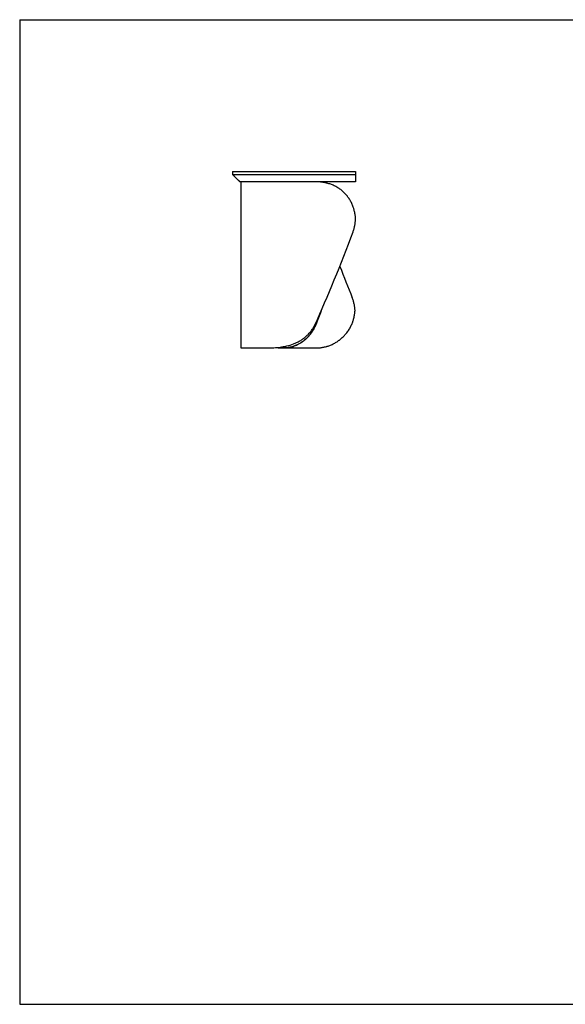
# Model space of a CAD drawing. Header units: millimetres. Extents: x 5 to 292, y 5 to 205.
# Tile 1 of 3: x 5 to 116, y 5 to 205. Entities that reach past the tile are written whole.
import ezdxf

# ---------------------------------------------------------------- set-up
doc = ezdxf.new("R2010")
doc.units = ezdxf.units.MM
doc.layers.add('FORMAT', color=7, linetype='Continuous')

msp = doc.modelspace()

# ---------------------------------------------------------------- linework, layer by layer
at = {"color": 7, "linetype": 'Continuous', "lineweight": 25}
for p, q in [((48.25161, 174.181), (48.25161, 173.581)), ((73.25161, 174.181), (73.25161, 173.581)), ((49.75161, 172.081), (48.25161, 173.581)), ((48.25188, 173.581), (48.37661, 173.45606)), ((49.91684, 172.03142), (49.91684, 138.331)), ((73.25161, 173.581), (73.25161, 172.081)), ((65.14705, 143.04557), (65.1621, 143.04557)), ((49.91684, 138.331), (55.47613, 138.331)), ((57.50161, 138.43157), (57.50161, 138.331)), ((57.50161, 138.331), (58.59396, 138.331)), ((58.62752, 138.331), (58.59396, 138.331)), ((58.62752, 138.331), (65.27271, 138.331))]:
    msp.add_line(p, q, dxfattribs=at)
for centre, major_axis, ratio, start_param, end_param in [((66.41684, 163.331), (15.36419, 41.18892), 0.14605727, 4.252698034, 4.732132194), ((74.00161, 147.081), (-16.23346, 40.62394), 0.018043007, 1.369984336, 1.528367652), ((74.00161, 163.331), (16.48321, 41.24893), 0.018043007, 2.02328351, 2.092125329), ((74.00161, 163.331), (16.23346, 40.62394), 0.018043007, 2.023159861, 2.100835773)]:
    msp.add_ellipse(centre, major_axis=major_axis, ratio=ratio, start_param=start_param, end_param=end_param, dxfattribs=at)
msp.add_open_spline([(48.25161, 174.181), (48.25161, 174.181), (48.26562, 174.181), (48.33708, 174.181), (48.46637, 174.181), (48.65987, 174.181), (48.92287, 174.181), (49.25967, 174.181), (49.67351, 174.181), (50.16658, 174.181), (50.74006, 174.181), (51.39407, 174.181), (52.1277, 174.181), (52.93901, 174.181), (53.825, 174.181), (54.78166, 174.181), (55.80391, 174.181), (56.88567, 174.181), (58.01979, 174.181), (59.1981, 174.181), (60.41139, 174.181), (61.6494, 174.181), (62.90084, 174.181), (64.15338, 174.181), (65.39367, 174.181), (66.60729, 174.181), (67.77881, 174.181), (68.89174, 174.181), (69.92857, 174.181), (70.87074, 174.181), (71.69867, 174.181), (72.39171, 174.181), (72.92821, 174.181), (73.16637, 174.181), (73.25161, 174.181)], degree=3, dxfattribs=at)
for points, knots in [([(48.25188, 173.581), (48.29344, 173.53936), (48.37469, 173.45795), (48.46094, 173.37167), (48.51252, 173.3201), (48.51807, 173.31454)], [0, 0, 0, 0, 0.483016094, 0.944314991, 1, 1, 1, 1]), ([(48.25284, 173.581), (48.25369, 173.581), (48.2556, 173.581), (48.27202, 173.581), (48.30123, 173.581), (48.34439, 173.581), (48.40166, 173.581), (48.47368, 173.581), (48.56078, 173.581), (48.6641, 173.581), (48.78503, 173.581), (48.92453, 173.581), (49.0836, 173.581), (49.26172, 173.581), (49.45927, 173.581), (49.67655, 173.581), (49.91383, 173.581), (50.16244, 173.581), (50.41964, 173.581), (50.68235, 173.581), (50.96121, 173.581), (51.25619, 173.581), (51.56544, 173.581), (51.88844, 173.581), (52.22456, 173.581), (52.57567, 173.581), (52.95715, 173.581), (53.37194, 173.581), (53.82351, 173.581), (54.29285, 173.581), (54.7794, 173.581), (55.28252, 173.581), (55.80147, 173.581), (56.33549, 173.581), (56.88369, 173.581), (57.44515, 173.581), (58.01882, 173.581), (58.6036, 173.581), (59.19831, 173.581), (59.80172, 173.581), (60.4125, 173.581), (61.0293, 173.581), (61.6507, 173.581), (62.27524, 173.581), (62.9014, 173.581), (63.52761, 173.581), (64.22172, 173.581), (64.98033, 173.581), (65.79753, 173.581), (66.60018, 173.581), (67.38373, 173.581), (68.14341, 173.581), (68.87423, 173.581), (69.57102, 173.581), (70.22836, 173.581), (70.79408, 173.581), (71.27236, 173.581), (71.6681, 173.581), (72.03012, 173.581), (72.35571, 173.581), (72.64236, 173.581), (72.88671, 173.581), (73.08787, 173.581), (73.20122, 173.581), (73.25161, 173.581)], [0, 0, 0, 0, 0.0274035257, 0.0620120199, 0.0958484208, 0.1288917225, 0.1611227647, 0.1919709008, 0.2220043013, 0.2512102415, 0.2795778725, 0.307651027, 0.3348346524, 0.3611235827, 0.3865149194, 0.4110081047, 0.4346050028, 0.4573099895, 0.4767925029, 0.4955793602, 0.5136790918, 0.5311020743, 0.5478606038, 0.5636869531, 0.5789016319, 0.5935221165, 0.607567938, 0.6228588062, 0.637470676, 0.6514422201, 0.6648156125, 0.6776363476, 0.6899529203, 0.7018163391, 0.7132794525, 0.7243960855, 0.7352200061, 0.7458037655, 0.7561974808, 0.7664476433, 0.7765960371, 0.7866788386, 0.7967259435, 0.8067605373, 0.8167988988, 0.8268504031, 0.8369176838, 0.8503567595, 0.8637906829, 0.8771758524, 0.8904525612, 0.903546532, 0.9163703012, 0.9288244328, 0.940798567, 0.9521723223, 0.9602311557, 0.9678216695, 0.9748834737, 0.9813538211, 0.9871678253, 0.992258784, 0.9965587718, 1, 1, 1, 1]), ([(49.4354, 172.39721), (49.4788, 172.35382), (49.58965, 172.24297), (49.69051, 172.14227), (49.75188, 172.081)], [0, 0, 0, 0, 0.39149455, 1, 1, 1, 1]), ([(73.25161, 172.081), (73.12636, 172.081), (72.87584, 172.081), (72.49685, 172.081), (72.13377, 172.081), (71.71047, 172.081), (71.27265, 172.081), (70.81837, 172.081), (70.33317, 172.081), (69.81136, 172.081), (69.25658, 172.081), (68.69085, 172.081), (68.11549, 172.081), (67.53068, 172.081), (66.9596, 172.081), (66.40789, 172.081), (65.87987, 172.081), (65.3509, 172.081), (64.81502, 172.081), (64.27338, 172.081), (63.73435, 172.081), (63.21295, 172.081), (62.70944, 172.081), (62.22393, 172.081), (61.74886, 172.081), (61.2231, 172.081), (60.64968, 172.081), (60.0344, 172.081), (59.52101, 172.081), (59.10159, 172.081), (58.76745, 172.081), (58.43981, 172.081), (58.11868, 172.081), (57.82819, 172.081), (57.56625, 172.081), (57.33083, 172.081), (57.09913, 172.081), (56.87113, 172.081), (56.64684, 172.081), (56.35568, 172.081), (56.00455, 172.081), (55.60358, 172.081), (55.29832, 172.081), (55.07608, 172.081), (54.92985, 172.081), (54.78574, 172.081), (54.64376, 172.081), (54.5039, 172.081), (54.31067, 172.081), (54.06935, 172.081), (53.79031, 172.081), (53.5287, 172.081), (53.28321, 172.081), (53.05589, 172.081), (52.86675, 172.081), (52.71136, 172.081), (52.58227, 172.081), (52.45622, 172.081), (52.33321, 172.081), (52.21323, 172.081), (52.0963, 172.081), (51.93479, 172.081), (51.73595, 172.081), (51.50978, 172.081), (51.30439, 172.081), (51.11926, 172.081), (50.95233, 172.081), (50.80096, 172.081), (50.66472, 172.081), (50.51789, 172.081), (50.37091, 172.081), (50.22891, 172.081), (50.1123, 172.081), (50.00457, 172.081), (49.9129, 172.081), (49.84036, 172.081), (49.79806, 172.081), (49.77399, 172.081), (49.76094, 172.081), (49.75374, 172.081), (49.75282, 172.081), (49.75244, 172.081)], [0, 0, 0, 0, 0.009090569, 0.018181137, 0.027248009, 0.036207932, 0.045443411, 0.054431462, 0.063616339, 0.074103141, 0.084650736, 0.095145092, 0.105700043, 0.116263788, 0.126778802, 0.136133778, 0.14527609, 0.154218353, 0.163326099, 0.172552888, 0.181545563, 0.19032556, 0.198534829, 0.206570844, 0.214456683, 0.222216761, 0.232945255, 0.243557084, 0.254129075, 0.260381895, 0.266674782, 0.273023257, 0.279442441, 0.285946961, 0.291051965, 0.296226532, 0.301476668, 0.306808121, 0.312226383, 0.317736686, 0.328634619, 0.339924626, 0.351636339, 0.356358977, 0.361152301, 0.366017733, 0.370956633, 0.375970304, 0.381059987, 0.392380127, 0.404076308, 0.415829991, 0.427256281, 0.439041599, 0.45038091, 0.457888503, 0.465530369, 0.47330761, 0.481221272, 0.489272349, 0.497461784, 0.505790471, 0.524705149, 0.544336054, 0.564690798, 0.583977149, 0.603478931, 0.623608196, 0.643173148, 0.662593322, 0.694254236, 0.724532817, 0.75613052, 0.786456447, 0.828030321, 0.869144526, 0.910133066, 0.934731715, 0.95880972, 0.982901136, 1, 1, 1, 1]), ([(50.02404, 172.081), (49.99433, 172.07856), (49.93491, 172.07367), (49.91084, 172.05417), (49.91687, 172.03148), (49.91689, 172.03142)], [0, 0, 0, 0, 0.499278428, 0.998514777, 1, 1, 1, 1]), ([(73.25081, 164.47633), (73.23907, 164.73706), (73.2158, 164.99565), (73.14656, 165.5086), (73.10059, 165.76298), (73.01424, 166.14134), (72.98255, 166.26693), (72.93056, 166.45451), (72.91249, 166.5169), (72.87484, 166.64141), (72.85523, 166.7036), (72.75369, 167.01291), (72.66163, 167.254), (72.45608, 167.72385), (72.34258, 167.95262), (72.0937, 168.39786), (71.95832, 168.61434), (71.77468, 168.87705), (71.73723, 168.9292), (71.66086, 169.0327), (71.62188, 169.08412), (71.50333, 169.23638), (71.42202, 169.33538), (71.17132, 169.62504), (70.99517, 169.80834), (70.62472, 170.15574), (70.43042, 170.31985), (70.12496, 170.55153), (70.02079, 170.62635), (69.86095, 170.73491), (69.80707, 170.77049), (69.6981, 170.84041), (69.64306, 170.87471), (69.36649, 171.04215), (69.13958, 171.16385), (68.67487, 171.38403), (68.43705, 171.48251), (67.95067, 171.65703), (67.7021, 171.73306), (67.38464, 171.81426), (67.3208, 171.8298), (67.19312, 171.85936), (67.12919, 171.8734), (66.93717, 171.91333), (66.80883, 171.93704), (66.42287, 171.99981), (66.16432, 172.03051), (65.64487, 172.07111), (65.38399, 172.081), (65.122, 172.081)], [0, 0, 0, 0, 0.0625, 0.0625, 0.125, 0.125, 0.15625, 0.15625, 0.171875, 0.171875, 0.1875, 0.1875, 0.25, 0.25, 0.3125, 0.3125, 0.375, 0.375, 0.390625, 0.390625, 0.40625, 0.40625, 0.4375, 0.4375, 0.5, 0.5, 0.5625, 0.5625, 0.59375, 0.59375, 0.609375, 0.609375, 0.625, 0.625, 0.6875, 0.6875, 0.75, 0.75, 0.8125, 0.8125, 0.828125, 0.828125, 0.84375, 0.84375, 0.875, 0.875, 0.9375, 0.9375, 1, 1, 1, 1]), ([(66.13338, 172.02689), (66.00378, 172.04145), (65.70811, 172.07466), (65.41971, 172.07872), (65.25772, 172.081)], [0, 0, 0, 0, 0.438303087, 1, 1, 1, 1]), ([(72.73493, 161.90053), (72.81171, 162.1082), (72.87958, 162.31768), (72.99845, 162.74011), (73.04945, 162.95306), (73.13504, 163.38239), (73.16964, 163.59877), (73.22254, 164.03495), (73.24083, 164.25476), (73.25081, 164.47633)], [0, 0, 0, 0, 0.25, 0.25, 0.5, 0.5, 0.75, 0.75, 1, 1, 1, 1]), ([(73.14185, 145.93567), (73.13091, 146.15723), (73.11084, 146.37704), (73.05291, 146.81323), (73.01506, 147.0296), (72.92165, 147.45893), (72.8661, 147.67188), (72.73704, 148.09431), (72.66354, 148.30379), (72.58074, 148.51146)], [0, 0, 0, 0, 0.25, 0.25, 0.5, 0.5, 0.75, 0.75, 1, 1, 1, 1]), ([(65.27271, 138.331), (65.49449, 138.331), (65.71811, 138.3408), (66.16866, 138.38097), (66.3956, 138.41134), (66.85243, 138.49397), (67.08232, 138.54623), (67.37127, 138.62641), (67.42914, 138.64319), (67.54503, 138.67827), (67.60314, 138.6966), (67.77691, 138.75369), (67.892, 138.79451), (68.23488, 138.92526), (68.46031, 139.02348), (68.90421, 139.24237), (69.12267, 139.36305), (69.44452, 139.56154), (69.55083, 139.63063), (69.70873, 139.73874), (69.7611, 139.77552), (69.86531, 139.85062), (69.91718, 139.88896), (70.17358, 140.0833), (70.37053, 140.24815), (70.74808, 140.59618), (70.92868, 140.77937), (71.27306, 141.16415), (71.43686, 141.36574), (71.63056, 141.62958), (71.66875, 141.68295), (71.74358, 141.79028), (71.78029, 141.84431), (71.88829, 142.00752), (71.95747, 142.1178), (72.1566, 142.45297), (72.27819, 142.68219), (72.49907, 143.15209), (72.59835, 143.39278), (72.70814, 143.70093), (72.72938, 143.76293), (72.77041, 143.88767), (72.79021, 143.95046), (72.84715, 144.13903), (72.88189, 144.26523), (72.97665, 144.64533), (73.0272, 144.90068), (73.10335, 145.41526), (73.12895, 145.67448), (73.14185, 145.93567)], [0, 0, 0, 0, 0.0625, 0.0625, 0.125, 0.125, 0.1875, 0.1875, 0.203125, 0.203125, 0.21875, 0.21875, 0.25, 0.25, 0.3125, 0.3125, 0.375, 0.375, 0.40625, 0.40625, 0.421875, 0.421875, 0.4375, 0.4375, 0.5, 0.5, 0.5625, 0.5625, 0.625, 0.625, 0.640625, 0.640625, 0.65625, 0.65625, 0.6875, 0.6875, 0.75, 0.75, 0.8125, 0.8125, 0.828125, 0.828125, 0.84375, 0.84375, 0.875, 0.875, 0.9375, 0.9375, 1, 1, 1, 1]), ([(55.47613, 138.331), (55.85947, 138.331), (56.25611, 138.33956), (57.07467, 138.38503), (57.49659, 138.42187), (58.03918, 138.49446), (58.14846, 138.51032), (58.36852, 138.54497), (58.47937, 138.56378), (58.81376, 138.62499), (59.03747, 138.67186), (59.70989, 138.83326), (60.15996, 138.96842), (60.83296, 139.22532), (61.05696, 139.32003), (61.5031, 139.53033), (61.72196, 139.64438), (62.15011, 139.89158), (62.35939, 140.02471), (62.76706, 140.31158), (62.96545, 140.46531), (63.20563, 140.67155), (63.25328, 140.71351), (63.34776, 140.79886), (63.3946, 140.84227), (63.53301, 140.9739), (63.62277, 141.06377), (63.88443, 141.3398), (64.04872, 141.53234), (64.35621, 141.93483), (64.49943, 142.14479), (64.66451, 142.41862), (64.69682, 142.47396), (64.76003, 142.58579), (64.79094, 142.64232), (64.88113, 142.813), (64.93801, 142.92844), (64.99161, 143.04557)], [0, 0, 0, 0, 0.125, 0.125, 0.25, 0.25, 0.28125, 0.28125, 0.3125, 0.3125, 0.375, 0.375, 0.5, 0.5, 0.5625, 0.5625, 0.625, 0.625, 0.6875, 0.6875, 0.75, 0.75, 0.765625, 0.765625, 0.78125, 0.78125, 0.8125, 0.8125, 0.875, 0.875, 0.9375, 0.9375, 0.953125, 0.953125, 0.96875, 0.96875, 1, 1, 1, 1]), ([(58.59396, 138.331), (58.77719, 138.331), (58.98147, 138.33956), (59.43062, 138.38503), (59.67551, 138.42187), (60.00655, 138.49446), (60.074, 138.51032), (60.2114, 138.54497), (60.28138, 138.56378), (60.4948, 138.62499), (60.64064, 138.67186), (61.08766, 138.83326), (61.3984, 138.96842), (61.87849, 139.22532), (62.04086, 139.32003), (62.3691, 139.53033), (62.53256, 139.64438), (62.85655, 139.89158), (63.01707, 140.02471), (63.33347, 140.31158), (63.48934, 140.46531), (63.68003, 140.67155), (63.71797, 140.71351), (63.79338, 140.79886), (63.83087, 140.84227), (63.94192, 140.9739), (64.01432, 141.06377), (64.22632, 141.3398), (64.36075, 141.53234), (64.61427, 141.93483), (64.73337, 142.14479), (64.8715, 142.41862), (64.89858, 142.47396), (64.95165, 142.58579), (64.97763, 142.64232), (65.05359, 142.813), (65.10165, 142.92844), (65.14705, 143.04557)], [0, 0, 0, 0, 0.125, 0.125, 0.25, 0.25, 0.28125, 0.28125, 0.3125, 0.3125, 0.375, 0.375, 0.5, 0.5, 0.5625, 0.5625, 0.625, 0.625, 0.6875, 0.6875, 0.75, 0.75, 0.765625, 0.765625, 0.78125, 0.78125, 0.8125, 0.8125, 0.875, 0.875, 0.9375, 0.9375, 0.953125, 0.953125, 0.96875, 0.96875, 1, 1, 1, 1]), ([(65.1621, 143.04557), (65.06942, 142.80633), (64.96648, 142.57609), (64.7422, 142.13269), (64.62085, 141.91953), (64.36135, 141.50991), (64.2232, 141.31344), (64.00436, 141.03127), (63.9301, 140.9401), (63.77947, 140.76356), (63.70306, 140.67814), (63.31627, 140.26473), (62.99174, 139.97758), (62.57689, 139.66645), (62.494, 139.60704), (62.32878, 139.49361), (62.24642, 139.43958), (62.00034, 139.285), (61.83765, 139.19197), (61.51627, 139.02363), (61.35759, 138.94832), (61.16249, 138.86401), (61.1236, 138.84762), (61.04633, 138.81588), (61.00798, 138.80053), (60.89379, 138.75598), (60.81881, 138.72827), (60.44975, 138.59886), (60.17317, 138.52426), (59.65961, 138.41513), (59.42261, 138.38069), (59.1527, 138.35435), (59.09999, 138.34992), (58.99757, 138.34259), (58.94783, 138.33967), (58.803, 138.3329), (58.71232, 138.331), (58.62752, 138.331)], [0, 0, 0, 0, 0.0625, 0.0625, 0.125, 0.125, 0.1875, 0.1875, 0.21875, 0.21875, 0.25, 0.25, 0.375, 0.375, 0.40625, 0.40625, 0.4375, 0.4375, 0.5, 0.5, 0.5625, 0.5625, 0.578125, 0.578125, 0.59375, 0.59375, 0.625, 0.625, 0.75, 0.75, 0.875, 0.875, 0.90625, 0.90625, 0.9375, 0.9375, 1, 1, 1, 1])]:
    msp.add_open_spline(points, degree=3, knots=knots, dxfattribs=at)
at = {"layer": 'FORMAT', "color": 251, "true_color": 0x484848}
for p, q in [((5, 205), (292, 205)), ((5, 205), (5, 5)), ((5, 5), (292, 5))]:
    msp.add_line(p, q, dxfattribs=at)

doc.saveas('drawing.dxf')
